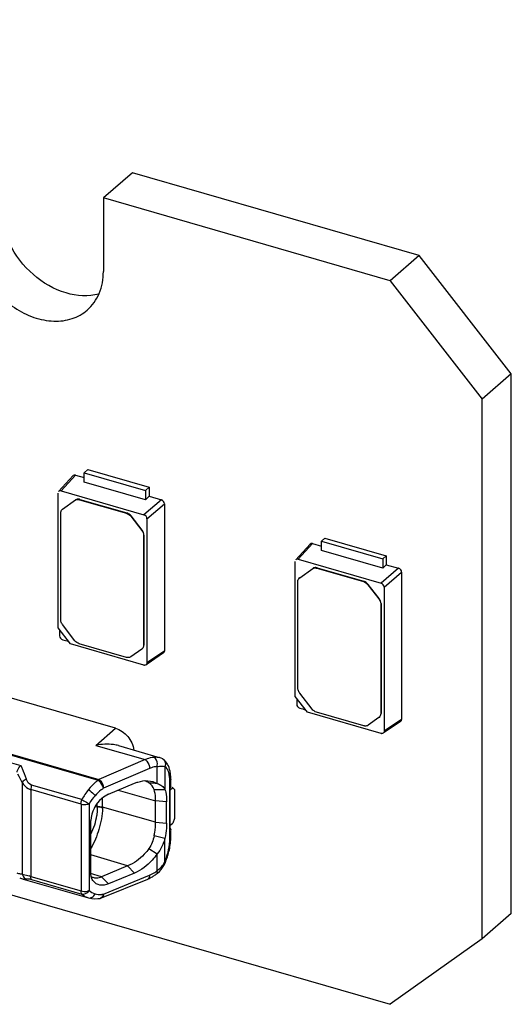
# Model space of a CAD drawing. Header units: millimetres. Extents: x 0 to 210, y 0 to 297.
# Tile 58 of 59: x 143.49 to 145.48, y 231.95 to 235.92. Entities that reach past the tile are written whole.
import ezdxf

# ---------------------------------------------------------------- set-up
doc = ezdxf.new("R2010")
doc.units = ezdxf.units.MM
doc.header["$LTSCALE"] = 19.36
doc.layers.get('0').update_dxf_attribs({"linetype": 'CONTINUOUS'})

msp = doc.modelspace()

# ---------------------------------------------------------------- linework, layer by layer
at = {"color": 7, "linetype": 'Continuous'}
for p, q in [((76.57324, 251.69711), (144.98925, 231.94711)), ((143.95034, 235.30285), (143.83249, 235.20079)), ((145.10711, 234.96892), (143.95034, 235.30285)), ((144.98925, 234.86686), (143.83249, 235.20079)), ((143.83249, 235.20079), (143.83249, 234.90386)), ((145.10711, 234.96892), (144.98925, 234.86686)), ((145.47826, 234.49063), (145.10711, 234.96892)), ((144.98925, 234.86686), (145.3604, 234.38856)), ((145.47826, 234.49063), (145.3604, 234.38856)), ((145.47826, 232.31319), (145.47826, 234.49063)), ((145.3604, 232.21113), (145.3604, 234.38856)), ((143.75527, 234.09219), (143.7697, 234.10469)), ((143.7697, 234.10469), (144.01713, 234.03326)), ((143.71017, 234.08042), (143.65194, 234.01663)), ((143.66195, 234.01886), (143.71997, 234.0827)), ((143.71997, 234.0827), (143.75527, 234.07251)), ((143.75527, 234.09219), (144.00271, 234.02076)), ((143.75527, 234.05469), (143.75527, 234.09219)), ((143.66195, 234.01886), (143.99603, 233.92242)), ((144.00271, 233.98326), (143.75527, 234.05469)), ((144.00271, 234.02076), (144.01713, 234.03326)), ((144.00271, 234.02076), (144.00271, 233.98326)), ((144.01713, 234.03326), (144.01713, 233.99692)), ((143.64948, 233.46595), (143.6496, 234.01007)), ((143.66779, 233.94456), (143.72056, 233.98232)), ((143.73663, 233.98328), (143.92526, 233.92883)), ((143.73806, 233.98452), (143.92668, 233.93006)), ((144.06687, 233.98256), (143.99603, 233.92242)), ((144.00271, 233.98304), (144.01714, 233.99692)), ((144.01714, 233.99692), (144.06687, 233.98256)), ((143.66801, 233.94485), (143.66658, 233.94361)), ((143.66659, 233.94359), (143.66779, 233.94456)), ((144.00838, 233.9065), (144.07901, 233.96692)), ((144.07901, 233.96692), (144.07901, 233.37259)), ((143.66054, 233.49866), (143.66054, 233.92916)), ((143.94275, 233.91653), (143.98733, 233.85908)), ((143.98876, 233.86032), (143.94418, 233.91776)), ((144.00838, 233.9065), (144.00838, 233.32499)), ((143.99458, 233.83949), (143.99458, 233.39547)), ((143.99601, 233.84073), (143.99601, 233.39671)), ((144.71192, 233.81603), (144.72635, 233.82853)), ((144.72635, 233.82853), (144.97378, 233.7571)), ((144.66681, 233.80426), (144.60859, 233.74047)), ((144.6186, 233.7427), (144.67662, 233.80654)), ((144.67662, 233.80654), (144.71192, 233.79635)), ((144.71192, 233.81603), (144.95936, 233.7446)), ((144.71192, 233.77853), (144.71192, 233.81603)), ((144.95936, 233.7071), (144.71192, 233.77853)), ((144.6186, 233.7427), (144.95268, 233.64626)), ((144.95936, 233.7446), (144.97378, 233.7571)), ((144.95936, 233.7446), (144.95936, 233.7071)), ((144.97378, 233.7571), (144.97378, 233.72076)), ((144.60613, 233.18979), (144.60625, 233.73391)), ((144.62444, 233.6684), (144.67721, 233.70616)), ((144.69328, 233.70712), (144.8819, 233.65266)), ((144.6947, 233.70835), (144.88333, 233.6539)), ((145.02351, 233.7064), (144.95268, 233.64626)), ((144.95936, 233.70688), (144.97378, 233.72076)), ((144.97378, 233.72076), (145.02351, 233.7064)), ((144.62466, 233.66869), (144.62323, 233.66745)), ((144.62324, 233.66743), (144.62444, 233.6684)), ((144.96503, 233.63034), (145.03566, 233.69076)), ((145.03566, 233.69076), (145.03566, 233.09643)), ((144.61719, 233.2225), (144.61719, 233.65299)), ((144.8994, 233.64037), (144.94398, 233.58292)), ((144.94541, 233.58416), (144.90083, 233.6416)), ((144.96503, 233.63034), (144.96503, 233.04883)), ((144.95123, 233.56333), (144.95123, 233.11931)), ((144.95266, 233.56457), (144.95266, 233.12055)), ((143.69931, 233.40174), (143.64948, 233.46595)), ((143.71794, 233.41445), (143.66779, 233.47907)), ((143.88088, 233.06155), (142.71243, 233.39885)), ((143.99603, 233.3162), (143.69931, 233.40174)), ((143.92645, 233.34701), (143.73543, 233.40215)), ((143.98733, 233.38006), (143.94395, 233.3492)), ((143.98853, 233.38103), (143.98733, 233.38006)), ((143.98997, 233.38225), (143.98854, 233.38101)), ((144.07901, 233.37259), (144.00838, 233.32499)), ((144.07524, 233.36499), (144.00865, 233.31992)), ((144.65596, 233.12558), (144.60613, 233.18979)), ((144.67459, 233.13829), (144.62444, 233.20291)), ((144.95268, 233.04004), (144.65596, 233.12558)), ((144.8831, 233.07085), (144.69208, 233.12599)), ((144.94398, 233.1039), (144.90059, 233.07304)), ((144.94517, 233.10487), (144.94398, 233.1039)), ((144.94662, 233.10609), (144.94519, 233.10485)), ((145.03566, 233.09643), (144.96503, 233.04883)), ((145.03189, 233.08883), (144.9653, 233.04376)), ((143.80314, 232.99207), (143.80168, 232.99177)), ((143.80168, 232.99177), (144.00057, 232.93435)), ((143.89405, 232.9908), (144.05791, 232.9435)), ((143.85298, 232.7947), (143.958, 232.83913)), ((144.10362, 232.82235), (144.10436, 232.82442)), ((144.10453, 232.82601), (144.10453, 232.85558)), ((144.03724, 232.81351), (144.081, 232.81385)), ((144.10229, 232.8203), (144.10362, 232.82235)), ((144.11237, 232.82049), (144.10229, 232.81176)), ((144.10229, 232.6471), (144.10229, 232.8203)), ((144.11237, 232.82049), (144.11951, 232.8143)), ((144.11951, 232.8143), (144.11951, 232.69677)), ((144.04328, 232.68192), (144.04328, 232.76853)), ((144.08771, 232.67755), (144.08771, 232.76415)), ((143.78174, 232.47874), (143.78174, 232.68907)), ((144.10229, 232.66948), (144.11237, 232.67821)), ((144.11951, 232.69677), (144.11237, 232.67821)), ((144.08101, 232.6163), (144.03725, 232.62647)), ((144.10453, 232.6229), (144.10453, 232.6471)), ((144.01645, 232.57547), (144.04909, 232.55433)), ((143.93015, 232.5055), (143.82532, 232.46191)), ((144.07109, 232.4986), (144.07656, 232.50756)), ((143.95819, 232.47666), (143.85306, 232.43285)), ((143.49494, 232.45807), (143.49791, 232.45674)), ((143.49791, 232.45674), (143.50581, 232.45372)), ((143.50581, 232.45372), (143.50902, 232.45273)), ((143.50901, 232.45273), (143.77243, 232.37669)), ((143.82533, 232.46191), (143.85306, 232.43285)), ((143.82547, 232.37632), (144.01155, 232.45266)), ((145.47826, 232.31319), (145.3604, 232.21113)), ((145.3604, 232.21113), (144.98925, 231.94711))]:
    msp.add_line(p, q, dxfattribs=at)
at = {"color": 9, "linetype": 'Continuous'}
for p, q in [((143.71913, 233.98108), (143.72056, 233.98232)), ((143.73663, 233.98328), (143.73806, 233.98452)), ((143.66779, 233.94456), (143.66922, 233.9458)), ((143.92526, 233.92883), (143.92668, 233.93006)), ((143.94418, 233.91776), (143.94275, 233.91653)), ((143.98733, 233.85908), (143.98876, 233.86032)), ((143.99458, 233.83949), (143.99601, 233.84073)), ((144.67578, 233.70492), (144.67721, 233.70616)), ((144.69328, 233.70712), (144.6947, 233.70835)), ((144.62444, 233.6684), (144.62587, 233.66964)), ((144.8819, 233.65266), (144.88333, 233.6539)), ((144.90083, 233.6416), (144.8994, 233.64037)), ((144.94398, 233.58292), (144.94541, 233.58416)), ((144.95123, 233.56333), (144.95266, 233.56457)), ((143.99458, 233.39547), (143.99601, 233.39671)), ((142.60038, 233.20078), (143.81138, 232.8512)), ((142.6035, 233.20414), (143.8145, 232.85455)), ((142.56753, 233.17998), (143.49948, 232.91095)), ((144.95123, 233.11931), (144.95266, 233.12055)), ((143.80168, 232.99177), (143.88088, 233.06155)), ((144.00057, 232.93435), (143.8145, 232.85455)), ((144.04919, 232.83797), (144.04919, 232.90639)), ((144.08103, 232.90612), (144.081, 232.81385)), ((144.01908, 232.89877), (143.833, 232.81898)), ((143.50528, 232.84173), (143.50528, 232.47228)), ((143.74585, 232.77321), (143.54297, 232.83177)), ((144.1007, 232.61576), (144.1007, 232.84844)), ((143.74267, 232.75491), (143.53979, 232.81348)), ((143.53979, 232.81348), (143.53979, 232.46319)), ((143.89217, 232.81127), (144.04328, 232.76853)), ((143.74267, 232.75491), (143.74267, 232.40462)), ((143.77533, 232.75633), (143.77533, 232.40605)), ((143.80784, 232.74589), (143.80784, 232.7583)), ((143.82964, 232.74236), (143.82964, 232.78066)), ((144.08771, 232.76415), (144.04328, 232.76853)), ((143.80776, 232.74385), (143.79741, 232.74262)), ((143.82964, 232.74236), (143.82955, 232.73895)), ((144.04328, 232.68192), (143.82964, 232.74236)), ((144.04328, 232.68192), (144.08771, 232.67755)), ((144.08101, 232.52397), (144.08098, 232.61647)), ((143.93015, 232.5055), (143.78174, 232.54964)), ((144.04918, 232.4858), (144.04921, 232.55422)), ((143.93014, 232.5055), (143.95819, 232.47666)), ((143.50528, 232.47228), (143.533, 232.4651)), ((143.82532, 232.46191), (143.78058, 232.47521)), ((143.833, 232.39181), (144.01908, 232.46815)), ((143.51734, 232.45417), (143.52108, 232.45209)), ((143.53979, 232.46319), (143.74267, 232.40462)), ((143.54297, 232.45038), (143.74585, 232.39182))]:
    msp.add_line(p, q, dxfattribs=at)
at = {"color": 7, "linetype": 'Continuous'}
for points in [[(144.07172, 232.93731), (144.06586, 232.94053), (144.05959, 232.94298), (144.05779, 232.94353)], [(144.07656, 232.50756), (144.08138, 232.51722), (144.08264, 232.52011)], [(144.04825, 232.47411), (144.05123, 232.4765), (144.05836, 232.48304)], [(144.05836, 232.48304), (144.065, 232.49042), (144.07109, 232.4986)], [(143.77266, 232.37662), (143.77417, 232.3762), (143.78578, 232.37386), (143.79801, 232.37291), (143.81076, 232.37342), (143.81945, 232.37459)]]:
    msp.add_lwpolyline(points, dxfattribs=at)
for centre, radius, start, end in [((149.04329, 233.42835), 5.38724, 179.69107, 179.9372), ((145.34754, 239.25718), 6.07549, 253.955856, 254.183028), ((143.97459, 233.3967), 0.02142, 351.55578, 0.00814), ((143.99931, 233.32759), 0.01186, 253.9084, 263.07278), ((149.99994, 233.15219), 5.38724, 179.69107, 179.9372), ((146.30419, 238.98102), 6.07549, 253.955856, 254.183028), ((144.93123, 233.12054), 0.02142, 351.55578, 0.00814), ((144.95596, 233.05143), 0.01186, 253.9084, 263.07278), ((144.04275, 232.89211), 0.05369, 50.07707, 57.34198), ((144.04067, 232.88969), 0.05688, 42.70754, 50.03552), ((143.99682, 232.85292), 0.10357, 8.33737, 13.29122), ((143.94283, 232.85725), 0.16165, 3.44444, 7.36649), ((143.91783, 232.8557), 0.18669, 359.96273, 3.45757), ((143.97647, 232.77363), 0.07811, 66.96502, 74.45584), ((143.97688, 232.77468), 0.07698, 59.05299, 66.93708), ((142.84855, 219.72908), 13.16328, 84.767359, 84.910005), ((144.0969, 232.82601), 0.00762, 347.9598, 359.9752), ((144.09768, 232.65248), 0.00685, 347.28685, 359.97825), ((143.9165, 232.61688), 0.1842, 356.30763, 359.65228), ((143.87037, 232.62407), 0.23418, 353.41532, 357.95336), ((143.89712, 232.62295), 0.2074, 357.99705, 359.98623), ((143.84823, 232.62085), 0.25214, 337.40247, 342.82396), ((143.82667, 232.62794), 0.27775, 337.13258, 339.88006), ((143.81642, 232.63174), 0.28869, 339.87136, 342.53759), ((143.94368, 232.60922), 0.17084, 302.86337, 305.29474), ((143.93964, 232.61493), 0.17784, 305.29353, 307.65608), ((143.80194, 232.49994), 0.04217, 246.56386, 253.3704), ((143.95768, 232.58402), 0.14198, 292.30005, 295.07575), ((143.95465, 232.59048), 0.14911, 295.07474, 297.75463), ((143.94961, 232.59989), 0.15979, 297.78439, 302.89195)]:
    msp.add_arc(centre, radius, start, end, dxfattribs=at)
at = {"color": 9, "linetype": 'Continuous'}
for centre, radius, start, end in [((144.02877, 232.92941), 0.01662, 59.07577, 66.92483), ((144.05826, 232.91673), 0.02452, 52.2441, 56.78778), ((143.11548, 232.66177), 0.42934, 24.78097, 29.79771), ((143.78249, 232.74589), 0.02535, 355.37871, 359.99122), ((143.57327, 232.74157), 0.23486, 342.68929, 352.07452), ((143.56372, 232.74453), 0.24487, 332.93747, 342.69336), ((143.99236, 232.5649), 0.09751, 320.19855, 325.13147), ((143.97532, 232.57448), 0.11499, 292.36802, 295.14484), ((143.95736, 232.60504), 0.15049, 305.27995, 307.59852), ((143.99395, 232.56358), 0.09544, 315.21471, 320.19164), ((143.51768, 232.48267), 0.03117, 253.8661, 257.92459), ((143.39991, 231.97806), 0.50489, 73.915, 74.71578), ((143.52534, 232.39001), 0.06289, 73.72562, 79.88281), ((143.81817, 232.47692), 0.08639, 274.18741, 275.85125), ((143.81762, 232.48204), 0.09154, 275.87233, 279.67181), ((143.80323, 232.39716), 0.03024, 342.48204, 349.79846)]:
    msp.add_arc(centre, radius, start, end, dxfattribs=at)
at = {"color": 7, "linetype": 'Continuous'}
for centre, major_axis, ratio, start_param, end_param in [((143.66199, 234.00645), (-0.00937, 0.01084), 0.7477192, -0.8547567, 0.088361), ((143.99599, 233.91004), (0.00936, -0.01079), 0.7522872, 0.7144696, 2.282189), ((144.61864, 233.73029), (-0.00937, 0.01084), 0.7477192, -0.8547567, 0.088361), ((144.95264, 233.63388), (0.00936, -0.01079), 0.7522872, 0.7144696, 2.282189), ((143.66844, 233.43072), (0.00936, -0.01079), 0.7522872, -2.427123, -0.8594036), ((144.62509, 233.15456), (0.00936, -0.01079), 0.7522872, -2.427123, -0.8594036), ((144.1081, 232.81347), (0.03555, -0.01624), 0.2087122, 1.5459568, 1.6595662)]:
    msp.add_ellipse(centre, major_axis=major_axis, ratio=ratio, start_param=start_param, end_param=end_param, dxfattribs=at)
for points, knots in [([(143.81452, 234.81317), (143.77185, 234.80155), (143.67157, 234.80855), (143.54188, 234.8862), (143.44627, 235.00862), (143.41836, 235.11058), (143.41836, 235.1595)], [0, 0, 0, 0, 0.225309, 0.4826788, 0.7507851, 1, 1, 1, 1]), ([(143.3005, 235.05743), (143.3005, 235.00006), (143.33847, 234.8813), (143.44308, 234.76998), (143.54893, 234.71624), (143.62983, 234.6998), (143.70625, 234.70898), (143.74986, 234.73314), (143.76756, 234.74847)], [0, 0, 0, 0, 0.2569343, 0.5308023, 0.6620264, 0.7836227, 0.8951218, 1, 1, 1, 1]), ([(143.76756, 234.74847), (143.78842, 234.76653), (143.82279, 234.8156), (143.83249, 234.87398), (143.83249, 234.90387)], [0, 0, 0, 0, 0.4799947, 1, 1, 1, 1]), ([(143.71913, 233.98108), (143.72268, 233.9836), (143.7292, 233.98482), (143.73506, 233.98373), (143.73663, 233.98328)], [0, 0, 0, 0, 0.727298, 1, 1, 1, 1]), ([(143.73806, 233.98452), (143.73649, 233.98497), (143.73063, 233.98606), (143.7241, 233.98484), (143.72056, 233.98232)], [0, 0, 0, 0, 0.272702, 1, 1, 1, 1]), ([(144.67578, 233.70492), (144.67932, 233.70744), (144.68585, 233.70866), (144.69171, 233.70757), (144.69328, 233.70712)], [0, 0, 0, 0, 0.727298, 1, 1, 1, 1]), ([(144.6947, 233.70835), (144.69314, 233.70881), (144.68727, 233.7099), (144.68075, 233.70868), (144.67721, 233.70616)], [0, 0, 0, 0, 0.272702, 1, 1, 1, 1]), ([(143.94395, 233.3492), (143.9404, 233.34668), (143.93388, 233.34546), (143.92802, 233.34655), (143.92645, 233.34701)], [0, 0, 0, 0, 0.727298, 1, 1, 1, 1]), ([(144.90059, 233.07304), (144.89705, 233.07052), (144.89053, 233.0693), (144.88467, 233.07039), (144.8831, 233.07085)], [0, 0, 0, 0, 0.727298, 1, 1, 1, 1]), ([(143.88088, 233.06155), (143.90013, 233.05599), (143.93477, 233.03155), (143.95284, 232.99309), (143.95475, 232.97328)], [0, 0, 0, 0, 0.5017259, 1, 1, 1, 1]), ([(143.89405, 232.9908), (143.88711, 232.9928), (143.85713, 232.99878), (143.82592, 232.99673), (143.80314, 232.99207)], [0, 0, 0, 0, 0.2371069, 1, 1, 1, 1]), ([(144.00151, 232.93481), (144.00432, 232.93615), (144.0151, 232.94083), (144.02667, 232.94387), (144.03528, 232.94471)], [0, 0, 0, 0, 0.2646662, 1, 1, 1, 1]), ([(143.48436, 232.88398), (143.48475, 232.88636), (143.48778, 232.89635), (143.49367, 232.90547), (143.49948, 232.91095)], [0, 0, 0, 0, 0.2318957, 1, 1, 1, 1]), ([(144.09762, 232.87673), (144.09684, 232.88002), (144.09369, 232.89081), (144.08768, 232.9017), (144.08103, 232.90612)], [0, 0, 0, 0, 0.2972889, 1, 1, 1, 1]), ([(144.10314, 232.87798), (144.1027, 232.88139), (144.10056, 232.89429), (144.09638, 232.90699), (144.09169, 232.91541)], [0, 0, 0, 0, 0.2631739, 1, 1, 1, 1]), ([(143.8145, 232.85456), (143.81716, 232.85297), (143.8273, 232.84362), (143.83292, 232.82953), (143.833, 232.81898)], [0, 0, 0, 0, 0.2268867, 1, 1, 1, 1]), ([(143.95802, 232.83898), (143.96257, 232.84093), (143.97993, 232.84734), (143.99882, 232.85049), (144.01236, 232.84943)], [0, 0, 0, 0, 0.2670066, 1, 1, 1, 1]), ([(144.04919, 232.83797), (144.05603, 232.83584), (144.06897, 232.83038), (144.07797, 232.81935), (144.08097, 232.81358)], [0, 0, 0, 0, 0.5238618, 1, 1, 1, 1]), ([(143.85296, 232.79485), (143.84339, 232.79066), (143.80645, 232.76688), (143.78258, 232.72226), (143.7816, 232.68903)], [0, 0, 0, 0, 0.2392174, 1, 1, 1, 1]), ([(144.04328, 232.76853), (144.04328, 232.77271), (144.04283, 232.78785), (144.04059, 232.80306), (144.03724, 232.81351)], [0, 0, 0, 0, 0.2763101, 1, 1, 1, 1]), ([(144.081, 232.81385), (144.08215, 232.81029), (144.08643, 232.79407), (144.08771, 232.77717), (144.08771, 232.76415)], [0, 0, 0, 0, 0.223098, 1, 1, 1, 1]), ([(144.03725, 232.62647), (144.03823, 232.63123), (144.04155, 232.64954), (144.04328, 232.66818), (144.04328, 232.68192)], [0, 0, 0, 0, 0.2613525, 1, 1, 1, 1]), ([(144.08913, 232.5464), (144.09064, 232.55128), (144.09595, 232.57047), (144.09938, 232.59024), (144.10032, 232.60501)], [0, 0, 0, 0, 0.2567444, 1, 1, 1, 1]), ([(144.01648, 232.57544), (144.01055, 232.56748), (143.98675, 232.53888), (143.95568, 232.51534), (143.93015, 232.5055)], [0, 0, 0, 0, 0.2660948, 1, 1, 1, 1]), ([(144.04921, 232.55422), (144.04318, 232.54537), (144.01817, 232.51404), (143.98532, 232.48814), (143.95821, 232.47674)], [0, 0, 0, 0, 0.2669423, 1, 1, 1, 1]), ([(143.79219, 232.44371), (143.79049, 232.44598), (143.78402, 232.45653), (143.7817, 232.46924), (143.78162, 232.47871)], [0, 0, 0, 0, 0.2307779, 1, 1, 1, 1]), ([(143.85304, 232.43273), (143.84222, 232.42856), (143.81962, 232.42359), (143.79832, 232.43552), (143.79219, 232.44371)], [0, 0, 0, 0, 0.5313652, 1, 1, 1, 1]), ([(143.833, 232.39181), (143.83298, 232.38999), (143.83258, 232.38422), (143.82925, 232.37787), (143.82547, 232.37632)], [0, 0, 0, 0, 0.3075411, 1, 1, 1, 1])]:
    msp.add_open_spline(points, degree=3, knots=knots, dxfattribs=at)
for points in [[(143.71997, 234.0827), (143.71673, 234.08358), (143.71241, 234.08291), (143.71016, 234.08043)], [(144.07901, 233.96691), (144.0789, 233.97352), (144.07318, 233.98063), (144.06686, 233.98256)], [(143.66054, 233.92916), (143.66054, 233.93438), (143.66268, 233.94014), (143.66659, 233.9436)], [(143.92526, 233.92883), (143.93211, 233.92685), (143.93838, 233.92216), (143.94275, 233.91653)], [(143.94418, 233.91776), (143.93981, 233.9234), (143.93353, 233.92809), (143.92668, 233.93006)], [(143.98733, 233.85908), (143.9916, 233.85358), (143.99458, 233.84645), (143.99458, 233.83949)], [(143.99601, 233.84073), (143.99601, 233.84769), (143.99303, 233.85482), (143.98876, 233.86032)], [(144.67662, 233.80654), (144.67338, 233.80742), (144.66906, 233.80675), (144.66681, 233.80427)], [(145.03566, 233.69075), (145.03555, 233.69736), (145.02983, 233.70447), (145.02351, 233.7064)], [(144.61719, 233.65299), (144.61719, 233.65822), (144.61933, 233.66398), (144.62323, 233.66744)], [(144.8819, 233.65266), (144.88875, 233.65069), (144.89503, 233.646), (144.8994, 233.64037)], [(144.90083, 233.6416), (144.89646, 233.64724), (144.89018, 233.65192), (144.88333, 233.6539)], [(144.94398, 233.58292), (144.94825, 233.57742), (144.95123, 233.57029), (144.95123, 233.56333)], [(144.95266, 233.56457), (144.95266, 233.57153), (144.94968, 233.57866), (144.94541, 233.58416)], [(143.66143, 233.49206), (143.66088, 233.49421), (143.66054, 233.49644), (143.66054, 233.49866)], [(143.66779, 233.47907), (143.66483, 233.48288), (143.66262, 233.48739), (143.66143, 233.49206)], [(143.73543, 233.40215), (143.72858, 233.40413), (143.72231, 233.40881), (143.71794, 233.41445)], [(143.99458, 233.39547), (143.99458, 233.39025), (143.99244, 233.38448), (143.98853, 233.38102)], [(144.07524, 233.36498), (144.07759, 233.36657), (144.07896, 233.36976), (144.07901, 233.37258)], [(144.0046, 233.3172), (144.00271, 233.31592), (144.00015, 233.31555), (143.99788, 233.31582)], [(144.00838, 233.32499), (144.00838, 233.3221), (144.00699, 233.31881), (144.0046, 233.3172)], [(144.61808, 233.2159), (144.61753, 233.21805), (144.61719, 233.22028), (144.61719, 233.2225)], [(144.62444, 233.20291), (144.62148, 233.20672), (144.61927, 233.21123), (144.61808, 233.2159)], [(144.69208, 233.12599), (144.68523, 233.12796), (144.67896, 233.13265), (144.67459, 233.13829)], [(144.95123, 233.11931), (144.95123, 233.11409), (144.94909, 233.10832), (144.94518, 233.10486)], [(145.03189, 233.08882), (145.03424, 233.09041), (145.03561, 233.0936), (145.03566, 233.09642)], [(144.96125, 233.04104), (144.95936, 233.03975), (144.9568, 233.03938), (144.95453, 233.03966)], [(144.96503, 233.04883), (144.96503, 233.04594), (144.96364, 233.04265), (144.96125, 233.04104)], [(144.09169, 232.91541), (144.08913, 232.92002), (144.08605, 232.92439), (144.08247, 232.92827)], [(144.1007, 232.84844), (144.10066, 232.85496), (144.10025, 232.86149), (144.0993, 232.86794)], [(143.81138, 232.8512), (143.81227, 232.85233), (143.81314, 232.85366), (143.81446, 232.85424)], [(144.01236, 232.84943), (144.02518, 232.84842), (144.03833, 232.84484), (144.04919, 232.83797)], [(144.03729, 232.81348), (144.03373, 232.82434), (144.02614, 232.83462), (144.01647, 232.8407)], [(144.08771, 232.67755), (144.08771, 232.67102), (144.08744, 232.66448), (144.08696, 232.65797)], [(144.03724, 232.62647), (144.0333, 232.60853), (144.0264, 232.59089), (144.01648, 232.57544)], [(144.08696, 232.65797), (144.08593, 232.64403), (144.08382, 232.63015), (144.08098, 232.61647)], [(144.10436, 232.65097), (144.10404, 232.64954), (144.10325, 232.6482), (144.10229, 232.6471)], [(144.10236, 232.65781), (144.10359, 232.65634), (144.10453, 232.65439), (144.10453, 232.65248)], [(144.08098, 232.61647), (144.07487, 232.59399), (144.06452, 232.57178), (144.04921, 232.55422)], [(144.0918, 232.54511), (144.09713, 232.56206), (144.10098, 232.57956), (144.103, 232.59721)], [(143.78987, 232.45954), (143.79462, 232.45812), (143.79966, 232.45748), (143.80461, 232.45753)], [(143.80461, 232.45753), (143.81167, 232.4576), (143.81886, 232.45909), (143.82532, 232.46191)], [(143.82548, 232.37631), (143.8236, 232.37549), (143.82153, 232.37475), (143.81948, 232.37493)]]:
    msp.add_open_spline(points, degree=3, dxfattribs=at)
at = {"color": 9, "linetype": 'Continuous'}
for points, knots in [([(144.03528, 232.94471), (144.03741, 232.94492), (144.04491, 232.94545), (144.0526, 232.94501), (144.05779, 232.94353)], [0, 0, 0, 0, 0.2833957, 1, 1, 1, 1]), ([(144.04917, 232.90639), (144.05005, 232.90994), (144.05139, 232.92318), (144.04572, 232.93865), (144.03731, 232.94367)], [0, 0, 0, 0, 0.2718124, 1, 1, 1, 1]), ([(143.49948, 232.91095), (143.50148, 232.90683), (143.50961, 232.8892), (143.51633, 232.87095), (143.52108, 232.8569)], [0, 0, 0, 0, 0.2361542, 1, 1, 1, 1]), ([(144.00057, 232.93435), (144.00323, 232.93276), (144.01338, 232.92342), (144.019, 232.90932), (144.01908, 232.89877)], [0, 0, 0, 0, 0.2268793, 1, 1, 1, 1]), ([(144.04919, 232.90639), (144.04156, 232.90585), (144.03127, 232.90359), (144.02159, 232.89985), (144.01908, 232.89877)], [0, 0, 0, 0, 0.7373504, 1, 1, 1, 1]), ([(144.04918, 232.90639), (144.05239, 232.90685), (144.06291, 232.90805), (144.07399, 232.90841), (144.08103, 232.90612)], [0, 0, 0, 0, 0.3045237, 1, 1, 1, 1]), ([(144.07327, 232.93612), (144.07749, 232.93285), (144.08386, 232.92288), (144.08288, 232.91133), (144.08105, 232.90611)], [0, 0, 0, 0, 0.4909671, 1, 1, 1, 1]), ([(143.50528, 232.84173), (143.50579, 232.84304), (143.50962, 232.84944), (143.51588, 232.85396), (143.52108, 232.8569)], [0, 0, 0, 0, 0.1907824, 1, 1, 1, 1]), ([(143.50528, 232.84173), (143.51066, 232.83194), (143.52193, 232.82025), (143.53602, 232.81456), (143.53979, 232.81348)], [0, 0, 0, 0, 0.7399187, 1, 1, 1, 1]), ([(143.81138, 232.8512), (143.80789, 232.84863), (143.79379, 232.8374), (143.78123, 232.82431), (143.77261, 232.81369)], [0, 0, 0, 0, 0.2406676, 1, 1, 1, 1]), ([(143.833, 232.81898), (143.83234, 232.82202), (143.82792, 232.83434), (143.81964, 232.84562), (143.81138, 232.8512)], [0, 0, 0, 0, 0.2379569, 1, 1, 1, 1]), ([(143.7726, 232.81369), (143.78039, 232.80838), (143.78956, 232.80032), (143.79736, 232.7911), (143.79889, 232.78896)], [0, 0, 0, 0, 0.7819121, 1, 1, 1, 1]), ([(143.833, 232.81898), (143.82995, 232.81694), (143.81763, 232.80807), (143.80653, 232.79755), (143.79889, 232.78896)], [0, 0, 0, 0, 0.2419944, 1, 1, 1, 1]), ([(143.74267, 232.75491), (143.75075, 232.75257), (143.76234, 232.75228), (143.77294, 232.75533), (143.77533, 232.75633)], [0, 0, 0, 0, 0.7646633, 1, 1, 1, 1]), ([(143.74585, 232.77321), (143.74839, 232.77171), (143.75818, 232.76601), (143.768, 232.76038), (143.77533, 232.75633)], [0, 0, 0, 0, 0.2608602, 1, 1, 1, 1]), ([(143.82955, 232.73895), (143.82795, 232.70991), (143.81712, 232.65376), (143.79626, 232.60018), (143.78175, 232.57659)], [0, 0, 0, 0, 0.5122608, 1, 1, 1, 1]), ([(143.80776, 232.74384), (143.80788, 232.74106), (143.80805, 232.72948), (143.8071, 232.7179), (143.8059, 232.70918)], [0, 0, 0, 0, 0.2397491, 1, 1, 1, 1]), ([(144.01908, 232.46815), (144.01906, 232.46634), (144.01867, 232.46057), (144.01533, 232.45421), (144.01155, 232.45266)], [0, 0, 0, 0, 0.3074581, 1, 1, 1, 1]), ([(144.04825, 232.47411), (144.04884, 232.47457), (144.05129, 232.47805), (144.05016, 232.48265), (144.0492, 232.48581)], [0, 0, 0, 0, 0.1846695, 1, 1, 1, 1]), ([(143.53639, 232.45193), (143.53468, 232.45223), (143.5296, 232.45292), (143.52439, 232.45279), (143.52108, 232.45209)], [0, 0, 0, 0, 0.3401972, 1, 1, 1, 1]), ([(143.54297, 232.45038), (143.54243, 232.45107), (143.54028, 232.45501), (143.5398, 232.45962), (143.5398, 232.46319)], [0, 0, 0, 0, 0.196297, 1, 1, 1, 1]), ([(143.74267, 232.40462), (143.75076, 232.40229), (143.76234, 232.40199), (143.77294, 232.40505), (143.77533, 232.40605)], [0, 0, 0, 0, 0.7646561, 1, 1, 1, 1]), ([(143.74585, 232.39182), (143.7453, 232.39252), (143.74311, 232.39644), (143.74267, 232.40107), (143.74267, 232.40462)], [0, 0, 0, 0, 0.2004827, 1, 1, 1, 1]), ([(143.74585, 232.39182), (143.74832, 232.39133), (143.75978, 232.39146), (143.77024, 232.39897), (143.77533, 232.40605)], [0, 0, 0, 0, 0.224039, 1, 1, 1, 1]), ([(143.77262, 232.37663), (143.7774, 232.37525), (143.78962, 232.37814), (143.79643, 232.38768), (143.7989, 232.3932)], [0, 0, 0, 0, 0.4511317, 1, 1, 1, 1]), ([(143.81944, 232.37466), (143.82389, 232.37538), (143.82926, 232.38056), (143.83153, 232.38635), (143.83207, 232.38806)], [0, 0, 0, 0, 0.7153163, 1, 1, 1, 1])]:
    msp.add_open_spline(points, degree=3, knots=knots, dxfattribs=at)
for points in [[(143.54297, 232.83177), (143.53223, 232.83461), (143.5246, 232.84637), (143.52108, 232.8569)], [(143.54296, 232.83178), (143.54101, 232.8259), (143.53979, 232.81967), (143.53979, 232.81348)], [(144.10453, 232.85558), (144.10453, 232.85288), (144.10274, 232.85021), (144.1007, 232.84844)], [(143.77261, 232.81369), (143.76239, 232.80115), (143.75343, 232.7875), (143.74585, 232.77321)], [(143.79889, 232.78896), (143.78999, 232.77892), (143.78202, 232.76796), (143.77533, 232.75633)], [(143.74267, 232.75491), (143.74267, 232.7611), (143.7439, 232.76733), (143.74585, 232.77321)], [(143.80784, 232.74589), (143.81519, 232.74548), (143.82256, 232.74436), (143.82964, 232.74236)], [(143.82955, 232.73895), (143.82252, 232.7414), (143.81515, 232.74298), (143.80776, 232.74385)], [(144.1007, 232.61576), (144.10274, 232.61753), (144.10453, 232.6202), (144.10453, 232.6229)], [(144.08103, 232.52402), (144.07852, 232.51886), (144.07565, 232.51386), (144.07236, 232.50915)], [(144.08264, 232.52012), (144.08318, 232.5214), (144.08197, 232.52296), (144.08101, 232.52397)], [(143.49883, 232.47245), (143.49379, 232.47303), (143.48886, 232.47455), (143.48418, 232.47651)], [(143.50528, 232.47228), (143.50313, 232.47213), (143.50096, 232.47221), (143.49883, 232.47245)], [(143.50528, 232.47228), (143.5068, 232.46519), (143.51132, 232.45821), (143.51734, 232.45417)], [(144.02418, 232.47039), (144.03121, 232.47369), (144.03794, 232.4777), (144.04428, 232.48218)], [(144.0617, 232.49635), (144.05785, 232.49248), (144.05366, 232.48892), (144.04918, 232.4858)], [(143.51116, 232.45219), (143.51439, 232.4515), (143.51785, 232.45139), (143.52108, 232.45209)], [(143.74585, 232.39182), (143.75328, 232.38483), (143.76263, 232.37952), (143.77243, 232.37669)], [(143.77533, 232.40605), (143.78199, 232.40007), (143.7903, 232.39568), (143.7989, 232.3932)], [(143.7989, 232.3932), (143.80714, 232.39086), (143.81594, 232.39014), (143.82448, 232.39077)]]:
    msp.add_open_spline(points, degree=3, dxfattribs=at)

doc.saveas('drawing.dxf')
